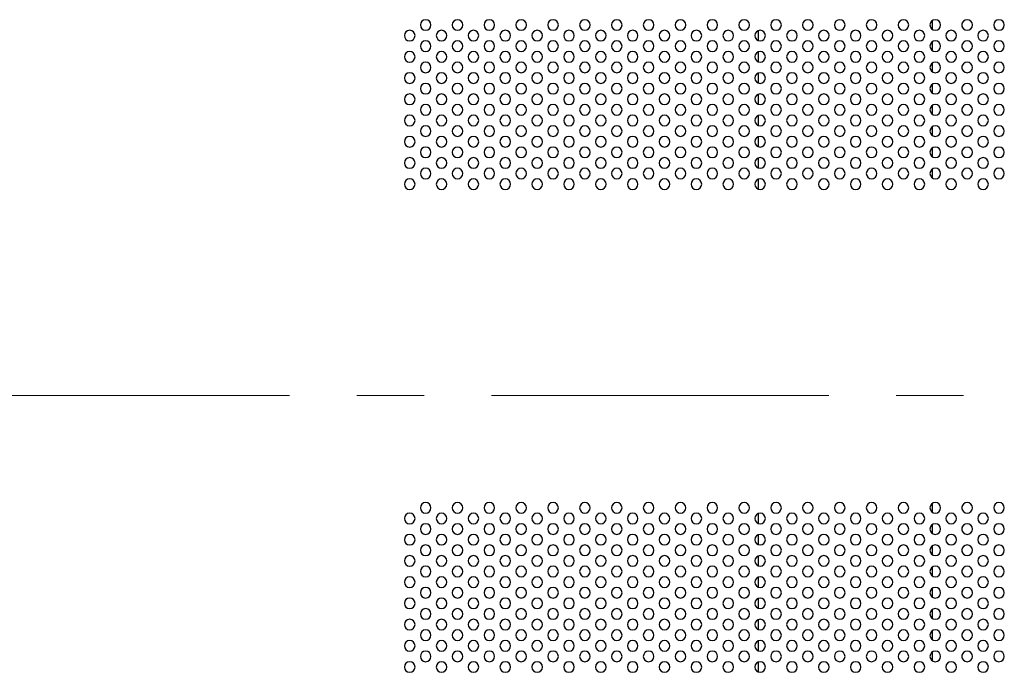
# Model space of a CAD drawing. Header units: millimetres. Extents: x 0 to 1118, y 0 to 864.
# Tile 91 of 256: x 800 to 837, y 414 to 438. Entities that reach past the tile are written whole.
import ezdxf

# ---------------------------------------------------------------- set-up
doc = ezdxf.new("R2010")
doc.units = ezdxf.units.MM
doc.linetypes.add('CENTERX2', pattern=[20.32, 12.7, -2.54, 2.54, -2.54])

msp = doc.modelspace()

# ---------------------------------------------------------------- linework, layer by layer
at = {"color": 8, "linetype": 'Continuous', "lineweight": 25}
for p, q in [((834.629, 438.0753), (834.629, 437.7608)), ((828.0876, 437.3289), (828.0876, 437.7072)), ((835.7604, 437.8627), (835.7604, 437.9733)), ((834.629, 437.2753), (834.629, 436.9608)), ((835.7604, 437.0627), (835.7604, 437.1733)), ((828.0876, 436.5289), (828.0876, 436.9072)), ((834.629, 436.4753), (834.629, 436.1608)), ((835.7604, 436.2627), (835.7604, 436.3733)), ((828.0876, 435.7289), (828.0876, 436.1072)), ((834.629, 435.6753), (834.629, 435.3608)), ((835.7604, 435.4627), (835.7604, 435.5733)), ((828.0876, 434.9289), (828.0876, 435.3072)), ((834.629, 434.8753), (834.629, 434.5608)), ((835.7604, 434.6627), (835.7604, 434.7733)), ((828.0876, 434.1289), (828.0876, 434.5072)), ((834.629, 434.0753), (834.629, 433.7608)), ((828.0876, 433.3289), (828.0876, 433.7072)), ((835.7604, 433.8627), (835.7604, 433.9733)), ((834.629, 433.2753), (834.629, 432.9608)), ((828.0876, 432.5289), (828.0876, 432.9072)), ((835.7604, 433.0627), (835.7604, 433.1733)), ((834.629, 432.4753), (834.629, 432.1608)), ((835.7604, 432.2627), (835.7604, 432.3733)), ((828.0876, 431.7289), (828.0876, 432.1072)), ((834.629, 419.8753), (834.629, 419.5608)), ((835.7604, 419.6627), (835.7604, 419.7733)), ((828.0876, 419.1289), (828.0876, 419.5072)), ((834.629, 419.0753), (834.629, 418.7608)), ((835.7604, 418.8627), (835.7604, 418.9733)), ((828.0876, 418.3289), (828.0876, 418.7072)), ((834.629, 418.2753), (834.629, 417.9608)), ((835.7604, 418.0627), (835.7604, 418.1733)), ((828.0876, 417.5289), (828.0876, 417.9072)), ((834.629, 417.4753), (834.629, 417.1608)), ((835.7604, 417.2627), (835.7604, 417.3733)), ((828.0876, 416.7289), (828.0876, 417.1072)), ((834.629, 416.6753), (834.629, 416.3608)), ((835.7604, 416.4627), (835.7604, 416.5733)), ((828.0876, 415.9289), (828.0876, 416.3072)), ((834.629, 415.8753), (834.629, 415.5608)), ((828.0876, 415.1289), (828.0876, 415.5072)), ((835.7604, 415.6627), (835.7604, 415.7733)), ((828.0876, 414.3289), (828.0876, 414.7072)), ((834.629, 415.0753), (834.629, 414.7608)), ((835.7604, 414.8627), (835.7604, 414.9733)), ((834.629, 414.2753), (834.629, 413.9608)), ((835.7604, 414.0627), (835.7604, 414.1733)), ((828.0876, 413.5289), (828.0876, 413.9072))]:
    msp.add_line(p, q, dxfattribs=at)
at = {"color": 7, "linetype": 'CENTERX2', "lineweight": 18}
msp.add_line((675.7975, 423.952), (1079.6431, 423.952), dxfattribs=at)
at = {"color": 7, "linetype": 'Continuous', "lineweight": 25}
for centre, start, end in [((815.5526, 437.918), 0, 180), ((816.7526, 437.918), 0, 180), ((817.9526, 437.918), 0, 180), ((819.1526, 437.918), 0, 180), ((820.3526, 437.918), 0, 180), ((821.5526, 437.918), 0, 180), ((822.7526, 437.918), 0, 180), ((823.9526, 437.918), 0, 180), ((825.1526, 437.918), 0, 180), ((826.3526, 437.918), 0, 180), ((827.5526, 437.918), 0, 180), ((828.7526, 437.918), 0, 180), ((829.9526, 437.918), 0, 180), ((831.1526, 437.918), 0, 180), ((832.3526, 437.918), 0, 180), ((833.5526, 437.918), 0, 180), ((834.7526, 437.918), 0, 180), ((835.9526, 437.918), 0, 180), ((837.1526, 437.918), 0, 180), ((814.9526, 437.518), 0, 180), ((815.5526, 437.918), 180, 0), ((816.1526, 437.518), 0, 180), ((816.7526, 437.918), 180, 0), ((817.3526, 437.518), 0, 180), ((817.9526, 437.918), 180, 0), ((818.5526, 437.518), 0, 180), ((819.1526, 437.918), 180, 0), ((819.7526, 437.518), 0, 180), ((820.3526, 437.918), 180, 0), ((820.9526, 437.518), 0, 180), ((821.5526, 437.918), 180, 0), ((822.1526, 437.518), 0, 180), ((822.7526, 437.918), 180, 0), ((823.3526, 437.518), 0, 180), ((823.9526, 437.918), 180, 0), ((824.5526, 437.518), 0, 180), ((825.1526, 437.918), 180, 0), ((825.7526, 437.518), 0, 180), ((826.3526, 437.918), 180, 0), ((826.9526, 437.518), 0, 180), ((827.5526, 437.918), 180, 0), ((828.1526, 437.518), 0, 180), ((828.7526, 437.918), 180, 0), ((829.3526, 437.518), 0, 180), ((829.9526, 437.918), 180, 0), ((830.5526, 437.518), 0, 180), ((831.1526, 437.918), 180, 0), ((831.7526, 437.518), 0, 180), ((832.3526, 437.918), 180, 0), ((832.9526, 437.518), 0, 180), ((833.5526, 437.918), 180, 0), ((834.1526, 437.518), 0, 180), ((834.7526, 437.918), 180, 0), ((835.3526, 437.518), 0, 180), ((835.9526, 437.918), 180, 0), ((836.5526, 437.518), 0, 180), ((837.1526, 437.918), 180, 0), ((814.9526, 437.518), 180, 0), ((816.1526, 437.518), 180, 0), ((817.3526, 437.518), 180, 0), ((818.5526, 437.518), 180, 0), ((819.7526, 437.518), 180, 0), ((820.9526, 437.518), 180, 0), ((822.1526, 437.518), 180, 0), ((823.3526, 437.518), 180, 0), ((824.5526, 437.518), 180, 0), ((825.7526, 437.518), 180, 0), ((826.9526, 437.518), 180, 0), ((828.1526, 437.518), 180, 0), ((829.3526, 437.518), 180, 0), ((830.5526, 437.518), 180, 0), ((831.7526, 437.518), 180, 0), ((832.9526, 437.518), 180, 0), ((834.1526, 437.518), 180, 0), ((835.3526, 437.518), 180, 0), ((836.5526, 437.518), 180, 0), ((815.5526, 437.118), 0, 180), ((815.5526, 437.118), 180, 0), ((816.7526, 437.118), 0, 180), ((816.7526, 437.118), 180, 0), ((817.9526, 437.118), 0, 180), ((817.9526, 437.118), 180, 0), ((819.1526, 437.118), 0, 180), ((819.1526, 437.118), 180, 0), ((820.3526, 437.118), 0, 180), ((820.3526, 437.118), 180, 0), ((821.5526, 437.118), 0, 180), ((821.5526, 437.118), 180, 0), ((822.7526, 437.118), 0, 180), ((822.7526, 437.118), 180, 0), ((823.9526, 437.118), 0, 180), ((823.9526, 437.118), 180, 0), ((825.1526, 437.118), 0, 180), ((825.1526, 437.118), 180, 0), ((826.3526, 437.118), 0, 180), ((826.3526, 437.118), 180, 0), ((827.5526, 437.118), 0, 180), ((827.5526, 437.118), 180, 0), ((828.7526, 437.118), 0, 180), ((828.7526, 437.118), 180, 0), ((829.9526, 437.118), 0, 180), ((829.9526, 437.118), 180, 0), ((831.1526, 437.118), 0, 180), ((831.1526, 437.118), 180, 0), ((832.3526, 437.118), 0, 180), ((832.3526, 437.118), 180, 0), ((833.5526, 437.118), 0, 180), ((833.5526, 437.118), 180, 0), ((834.7526, 437.118), 0, 180), ((834.7526, 437.118), 180, 0), ((835.9526, 437.118), 0, 180), ((835.9526, 437.118), 180, 0), ((837.1526, 437.118), 0, 180), ((837.1526, 437.118), 180, 0), ((814.9526, 436.718), 0, 180), ((814.9526, 436.718), 180, 0), ((816.1526, 436.718), 0, 180), ((816.1526, 436.718), 180, 0), ((817.3526, 436.718), 0, 180), ((817.3526, 436.718), 180, 0), ((818.5526, 436.718), 0, 180), ((818.5526, 436.718), 180, 0), ((819.7526, 436.718), 0, 180), ((819.7526, 436.718), 180, 0), ((820.9526, 436.718), 0, 180), ((820.9526, 436.718), 180, 0), ((822.1526, 436.718), 0, 180), ((822.1526, 436.718), 180, 0), ((823.3526, 436.718), 0, 180), ((823.3526, 436.718), 180, 0), ((824.5526, 436.718), 0, 180), ((824.5526, 436.718), 180, 0), ((825.7526, 436.718), 0, 180), ((825.7526, 436.718), 180, 0), ((826.9526, 436.718), 0, 180), ((826.9526, 436.718), 180, 0), ((828.1526, 436.718), 0, 180), ((828.1526, 436.718), 180, 0), ((829.3526, 436.718), 0, 180), ((829.3526, 436.718), 180, 0), ((830.5526, 436.718), 0, 180), ((830.5526, 436.718), 180, 0), ((831.7526, 436.718), 0, 180), ((831.7526, 436.718), 180, 0), ((832.9526, 436.718), 0, 180), ((832.9526, 436.718), 180, 0), ((834.1526, 436.718), 0, 180), ((834.1526, 436.718), 180, 0), ((835.3526, 436.718), 0, 180), ((835.3526, 436.718), 180, 0), ((836.5526, 436.718), 0, 180), ((836.5526, 436.718), 180, 0), ((815.5526, 436.318), 0, 180), ((815.5526, 436.318), 180, 0), ((816.7526, 436.318), 0, 180), ((816.7526, 436.318), 180, 0), ((817.9526, 436.318), 0, 180), ((817.9526, 436.318), 180, 0), ((819.1526, 436.318), 0, 180), ((819.1526, 436.318), 180, 0), ((820.3526, 436.318), 0, 180), ((820.3526, 436.318), 180, 0), ((821.5526, 436.318), 0, 180), ((821.5526, 436.318), 180, 0), ((822.7526, 436.318), 0, 180), ((822.7526, 436.318), 180, 0), ((823.9526, 436.318), 0, 180), ((823.9526, 436.318), 180, 0), ((825.1526, 436.318), 0, 180), ((825.1526, 436.318), 180, 0), ((826.3526, 436.318), 0, 180), ((826.3526, 436.318), 180, 0), ((827.5526, 436.318), 0, 180), ((827.5526, 436.318), 180, 0), ((828.7526, 436.318), 0, 180), ((828.7526, 436.318), 180, 0), ((829.9526, 436.318), 0, 180), ((829.9526, 436.318), 180, 0), ((831.1526, 436.318), 0, 180), ((831.1526, 436.318), 180, 0), ((832.3526, 436.318), 0, 180), ((832.3526, 436.318), 180, 0), ((833.5526, 436.318), 0, 180), ((833.5526, 436.318), 180, 0), ((834.7526, 436.318), 0, 180), ((834.7526, 436.318), 180, 0), ((835.9526, 436.318), 0, 180), ((835.9526, 436.318), 180, 0), ((837.1526, 436.318), 0, 180), ((837.1526, 436.318), 180, 0), ((814.9526, 435.918), 0, 180), ((814.9526, 435.918), 180, 0), ((816.1526, 435.918), 0, 180), ((816.1526, 435.918), 180, 0), ((817.3526, 435.918), 0, 180), ((817.3526, 435.918), 180, 0), ((818.5526, 435.918), 0, 180), ((818.5526, 435.918), 180, 0), ((819.7526, 435.918), 0, 180), ((819.7526, 435.918), 180, 0), ((820.9526, 435.918), 0, 180), ((820.9526, 435.918), 180, 0), ((822.1526, 435.918), 0, 180), ((822.1526, 435.918), 180, 0), ((823.3526, 435.918), 0, 180), ((823.3526, 435.918), 180, 0), ((824.5526, 435.918), 0, 180), ((824.5526, 435.918), 180, 0), ((825.7526, 435.918), 0, 180), ((825.7526, 435.918), 180, 0), ((826.9526, 435.918), 0, 180), ((826.9526, 435.918), 180, 0), ((828.1526, 435.918), 0, 180), ((828.1526, 435.918), 180, 0), ((829.3526, 435.918), 0, 180), ((829.3526, 435.918), 180, 0), ((830.5526, 435.918), 0, 180), ((830.5526, 435.918), 180, 0), ((831.7526, 435.918), 0, 180), ((831.7526, 435.918), 180, 0), ((832.9526, 435.918), 0, 180), ((832.9526, 435.918), 180, 0), ((834.1526, 435.918), 0, 180), ((834.1526, 435.918), 180, 0), ((835.3526, 435.918), 0, 180), ((835.3526, 435.918), 180, 0), ((836.5526, 435.918), 0, 180), ((836.5526, 435.918), 180, 0), ((815.5526, 435.518), 0, 180), ((815.5526, 435.518), 180, 0), ((816.7526, 435.518), 0, 180), ((816.7526, 435.518), 180, 0), ((817.9526, 435.518), 0, 180), ((817.9526, 435.518), 180, 0), ((819.1526, 435.518), 0, 180), ((819.1526, 435.518), 180, 0), ((820.3526, 435.518), 0, 180), ((820.3526, 435.518), 180, 0), ((821.5526, 435.518), 0, 180), ((821.5526, 435.518), 180, 0), ((822.7526, 435.518), 0, 180), ((822.7526, 435.518), 180, 0), ((823.9526, 435.518), 0, 180), ((823.9526, 435.518), 180, 0), ((825.1526, 435.518), 0, 180), ((825.1526, 435.518), 180, 0), ((826.3526, 435.518), 0, 180), ((826.3526, 435.518), 180, 0), ((827.5526, 435.518), 0, 180), ((827.5526, 435.518), 180, 0), ((828.7526, 435.518), 0, 180), ((828.7526, 435.518), 180, 0), ((829.9526, 435.518), 0, 180), ((829.9526, 435.518), 180, 0), ((831.1526, 435.518), 0, 180), ((831.1526, 435.518), 180, 0), ((832.3526, 435.518), 0, 180), ((832.3526, 435.518), 180, 0), ((833.5526, 435.518), 0, 180), ((833.5526, 435.518), 180, 0), ((834.7526, 435.518), 0, 180), ((834.7526, 435.518), 180, 0), ((835.9526, 435.518), 0, 180), ((835.9526, 435.518), 180, 0), ((837.1526, 435.518), 0, 180), ((837.1526, 435.518), 180, 0), ((814.9526, 435.118), 0, 180), ((814.9526, 435.118), 180, 0), ((816.1526, 435.118), 0, 180), ((816.1526, 435.118), 180, 0), ((817.3526, 435.118), 0, 180), ((817.3526, 435.118), 180, 0), ((818.5526, 435.118), 0, 180), ((818.5526, 435.118), 180, 0), ((819.7526, 435.118), 0, 180), ((819.7526, 435.118), 180, 0), ((820.9526, 435.118), 0, 180), ((820.9526, 435.118), 180, 0), ((822.1526, 435.118), 0, 180), ((822.1526, 435.118), 180, 0), ((823.3526, 435.118), 0, 180), ((823.3526, 435.118), 180, 0), ((824.5526, 435.118), 0, 180), ((824.5526, 435.118), 180, 0), ((825.7526, 435.118), 0, 180), ((825.7526, 435.118), 180, 0), ((826.9526, 435.118), 0, 180), ((826.9526, 435.118), 180, 0), ((828.1526, 435.118), 0, 180), ((828.1526, 435.118), 180, 0), ((829.3526, 435.118), 0, 180), ((829.3526, 435.118), 180, 0), ((830.5526, 435.118), 0, 180), ((830.5526, 435.118), 180, 0), ((831.7526, 435.118), 0, 180), ((831.7526, 435.118), 180, 0), ((832.9526, 435.118), 0, 180), ((832.9526, 435.118), 180, 0), ((834.1526, 435.118), 0, 180), ((834.1526, 435.118), 180, 0), ((835.3526, 435.118), 0, 180), ((835.3526, 435.118), 180, 0), ((836.5526, 435.118), 0, 180), ((836.5526, 435.118), 180, 0), ((815.5526, 434.718), 0, 180), ((816.7526, 434.718), 0, 180), ((817.9526, 434.718), 0, 180), ((819.1526, 434.718), 0, 180), ((820.3526, 434.718), 0, 180), ((821.5526, 434.718), 0, 180), ((822.7526, 434.718), 0, 180), ((823.9526, 434.718), 0, 180), ((825.1526, 434.718), 0, 180), ((826.3526, 434.718), 0, 180), ((827.5526, 434.718), 0, 180), ((828.7526, 434.718), 0, 180), ((829.9526, 434.718), 0, 180), ((831.1526, 434.718), 0, 180), ((832.3526, 434.718), 0, 180), ((833.5526, 434.718), 0, 180), ((834.7526, 434.718), 0, 180), ((835.9526, 434.718), 0, 180), ((837.1526, 434.718), 0, 180), ((814.9526, 434.318), 0, 180), ((815.5526, 434.718), 180, 0), ((816.1526, 434.318), 0, 180), ((816.7526, 434.718), 180, 0), ((817.3526, 434.318), 0, 180), ((817.9526, 434.718), 180, 0), ((818.5526, 434.318), 0, 180), ((819.1526, 434.718), 180, 0), ((819.7526, 434.318), 0, 180), ((820.3526, 434.718), 180, 0), ((820.9526, 434.318), 0, 180), ((821.5526, 434.718), 180, 0), ((822.1526, 434.318), 0, 180), ((822.7526, 434.718), 180, 0), ((823.3526, 434.318), 0, 180), ((823.9526, 434.718), 180, 0), ((824.5526, 434.318), 0, 180), ((825.1526, 434.718), 180, 0), ((825.7526, 434.318), 0, 180), ((826.3526, 434.718), 180, 0), ((826.9526, 434.318), 0, 180), ((827.5526, 434.718), 180, 0), ((828.1526, 434.318), 0, 180), ((828.7526, 434.718), 180, 0), ((829.3526, 434.318), 0, 180), ((829.9526, 434.718), 180, 0), ((830.5526, 434.318), 0, 180), ((831.1526, 434.718), 180, 0), ((831.7526, 434.318), 0, 180), ((832.3526, 434.718), 180, 0), ((832.9526, 434.318), 0, 180), ((833.5526, 434.718), 180, 0), ((834.1526, 434.318), 0, 180), ((834.7526, 434.718), 180, 0), ((835.3526, 434.318), 0, 180), ((835.9526, 434.718), 180, 0), ((836.5526, 434.318), 0, 180), ((837.1526, 434.718), 180, 0), ((814.9526, 434.318), 180, 0), ((815.5526, 433.918), 0, 180), ((816.1526, 434.318), 180, 0), ((816.7526, 433.918), 0, 180), ((817.3526, 434.318), 180, 0), ((817.9526, 433.918), 0, 180), ((818.5526, 434.318), 180, 0), ((819.1526, 433.918), 0, 180), ((819.7526, 434.318), 180, 0), ((820.3526, 433.918), 0, 180), ((820.9526, 434.318), 180, 0), ((821.5526, 433.918), 0, 180), ((822.1526, 434.318), 180, 0), ((822.7526, 433.918), 0, 180), ((823.3526, 434.318), 180, 0), ((823.9526, 433.918), 0, 180), ((824.5526, 434.318), 180, 0), ((825.1526, 433.918), 0, 180), ((825.7526, 434.318), 180, 0), ((826.3526, 433.918), 0, 180), ((826.9526, 434.318), 180, 0), ((827.5526, 433.918), 0, 180), ((828.1526, 434.318), 180, 0), ((828.7526, 433.918), 0, 180), ((829.3526, 434.318), 180, 0), ((829.9526, 433.918), 0, 180), ((830.5526, 434.318), 180, 0), ((831.1526, 433.918), 0, 180), ((831.7526, 434.318), 180, 0), ((832.3526, 433.918), 0, 180), ((832.9526, 434.318), 180, 0), ((833.5526, 433.918), 0, 180), ((834.1526, 434.318), 180, 0), ((834.7526, 433.918), 0, 180), ((835.3526, 434.318), 180, 0), ((835.9526, 433.918), 0, 180), ((836.5526, 434.318), 180, 0), ((837.1526, 433.918), 0, 180), ((814.9526, 433.518), 0, 180), ((815.5526, 433.918), 180, 0), ((816.1526, 433.518), 0, 180), ((816.7526, 433.918), 180, 0), ((817.3526, 433.518), 0, 180), ((817.9526, 433.918), 180, 0), ((818.5526, 433.518), 0, 180), ((819.1526, 433.918), 180, 0), ((819.7526, 433.518), 0, 180), ((820.3526, 433.918), 180, 0), ((820.9526, 433.518), 0, 180), ((821.5526, 433.918), 180, 0), ((822.1526, 433.518), 0, 180), ((822.7526, 433.918), 180, 0), ((823.3526, 433.518), 0, 180), ((823.9526, 433.918), 180, 0), ((824.5526, 433.518), 0, 180), ((825.1526, 433.918), 180, 0), ((825.7526, 433.518), 0, 180), ((826.3526, 433.918), 180, 0), ((826.9526, 433.518), 0, 180), ((827.5526, 433.918), 180, 0), ((828.1526, 433.518), 0, 180), ((828.7526, 433.918), 180, 0), ((829.3526, 433.518), 0, 180), ((829.9526, 433.918), 180, 0), ((830.5526, 433.518), 0, 180), ((831.1526, 433.918), 180, 0), ((831.7526, 433.518), 0, 180), ((832.3526, 433.918), 180, 0), ((832.9526, 433.518), 0, 180), ((833.5526, 433.918), 180, 0), ((834.1526, 433.518), 0, 180), ((834.7526, 433.918), 180, 0), ((835.3526, 433.518), 0, 180), ((835.9526, 433.918), 180, 0), ((836.5526, 433.518), 0, 180), ((837.1526, 433.918), 180, 0), ((814.9526, 433.518), 180, 0), ((815.5526, 433.118), 0, 180), ((816.1526, 433.518), 180, 0), ((816.7526, 433.118), 0, 180), ((817.3526, 433.518), 180, 0), ((817.9526, 433.118), 0, 180), ((818.5526, 433.518), 180, 0), ((819.1526, 433.118), 0, 180), ((819.7526, 433.518), 180, 0), ((820.3526, 433.118), 0, 180), ((820.9526, 433.518), 180, 0), ((821.5526, 433.118), 0, 180), ((822.1526, 433.518), 180, 0), ((822.7526, 433.118), 0, 180), ((823.3526, 433.518), 180, 0), ((823.9526, 433.118), 0, 180), ((824.5526, 433.518), 180, 0), ((825.1526, 433.118), 0, 180), ((825.7526, 433.518), 180, 0), ((826.3526, 433.118), 0, 180), ((826.9526, 433.518), 180, 0), ((827.5526, 433.118), 0, 180), ((828.1526, 433.518), 180, 0), ((828.7526, 433.118), 0, 180), ((829.3526, 433.518), 180, 0), ((829.9526, 433.118), 0, 180), ((830.5526, 433.518), 180, 0), ((831.1526, 433.118), 0, 180), ((831.7526, 433.518), 180, 0), ((832.3526, 433.118), 0, 180), ((832.9526, 433.518), 180, 0), ((833.5526, 433.118), 0, 180), ((834.1526, 433.518), 180, 0), ((834.7526, 433.118), 0, 180), ((835.3526, 433.518), 180, 0), ((835.9526, 433.118), 0, 180), ((836.5526, 433.518), 180, 0), ((837.1526, 433.118), 0, 180), ((814.9526, 432.718), 0, 180), ((815.5526, 433.118), 180, 0), ((816.1526, 432.718), 0, 180), ((816.7526, 433.118), 180, 0), ((817.3526, 432.718), 0, 180), ((817.9526, 433.118), 180, 0), ((818.5526, 432.718), 0, 180), ((819.1526, 433.118), 180, 0), ((819.7526, 432.718), 0, 180), ((820.3526, 433.118), 180, 0), ((820.9526, 432.718), 0, 180), ((821.5526, 433.118), 180, 0), ((822.1526, 432.718), 0, 180), ((822.7526, 433.118), 180, 0), ((823.3526, 432.718), 0, 180), ((823.9526, 433.118), 180, 0), ((824.5526, 432.718), 0, 180), ((825.1526, 433.118), 180, 0), ((825.7526, 432.718), 0, 180), ((826.3526, 433.118), 180, 0), ((826.9526, 432.718), 0, 180), ((827.5526, 433.118), 180, 0), ((828.1526, 432.718), 0, 180), ((828.7526, 433.118), 180, 0), ((829.3526, 432.718), 0, 180), ((829.9526, 433.118), 180, 0), ((830.5526, 432.718), 0, 180), ((831.1526, 433.118), 180, 0), ((831.7526, 432.718), 0, 180), ((832.3526, 433.118), 180, 0), ((832.9526, 432.718), 0, 180), ((833.5526, 433.118), 180, 0), ((834.1526, 432.718), 0, 180), ((834.7526, 433.118), 180, 0), ((835.3526, 432.718), 0, 180), ((835.9526, 433.118), 180, 0), ((836.5526, 432.718), 0, 180), ((837.1526, 433.118), 180, 0), ((814.9526, 432.718), 180, 0), ((815.5526, 432.318), 0, 180), ((816.1526, 432.718), 180, 0), ((816.7526, 432.318), 0, 180), ((817.3526, 432.718), 180, 0), ((817.9526, 432.318), 0, 180), ((818.5526, 432.718), 180, 0), ((819.1526, 432.318), 0, 180), ((819.7526, 432.718), 180, 0), ((820.3526, 432.318), 0, 180), ((820.9526, 432.718), 180, 0), ((821.5526, 432.318), 0, 180), ((822.1526, 432.718), 180, 0), ((822.7526, 432.318), 0, 180), ((823.3526, 432.718), 180, 0), ((823.9526, 432.318), 0, 180), ((824.5526, 432.718), 180, 0), ((825.1526, 432.318), 0, 180), ((825.7526, 432.718), 180, 0), ((826.3526, 432.318), 0, 180), ((826.9526, 432.718), 180, 0), ((827.5526, 432.318), 0, 180), ((828.1526, 432.718), 180, 0), ((828.7526, 432.318), 0, 180), ((829.3526, 432.718), 180, 0), ((829.9526, 432.318), 0, 180), ((830.5526, 432.718), 180, 0), ((831.1526, 432.318), 0, 180), ((831.7526, 432.718), 180, 0), ((832.3526, 432.318), 0, 180), ((832.9526, 432.718), 180, 0), ((833.5526, 432.318), 0, 180), ((834.1526, 432.718), 180, 0), ((834.7526, 432.318), 0, 180), ((835.3526, 432.718), 180, 0), ((835.9526, 432.318), 0, 180), ((836.5526, 432.718), 180, 0), ((837.1526, 432.318), 0, 180), ((815.5526, 432.318), 180, 0), ((816.7526, 432.318), 180, 0), ((817.9526, 432.318), 180, 0), ((819.1526, 432.318), 180, 0), ((820.3526, 432.318), 180, 0), ((821.5526, 432.318), 180, 0), ((822.7526, 432.318), 180, 0), ((823.9526, 432.318), 180, 0), ((825.1526, 432.318), 180, 0), ((826.3526, 432.318), 180, 0), ((827.5526, 432.318), 180, 0), ((828.7526, 432.318), 180, 0), ((829.9526, 432.318), 180, 0), ((831.1526, 432.318), 180, 0), ((832.3526, 432.318), 180, 0), ((833.5526, 432.318), 180, 0), ((834.7526, 432.318), 180, 0), ((835.9526, 432.318), 180, 0), ((837.1526, 432.318), 180, 0), ((814.9526, 431.918), 0, 180), ((814.9526, 431.918), 180, 0), ((816.1526, 431.918), 0, 180), ((816.1526, 431.918), 180, 0), ((817.3526, 431.918), 0, 180), ((817.3526, 431.918), 180, 0), ((818.5526, 431.918), 0, 180), ((818.5526, 431.918), 180, 0), ((819.7526, 431.918), 0, 180), ((819.7526, 431.918), 180, 0), ((820.9526, 431.918), 0, 180), ((820.9526, 431.918), 180, 0), ((822.1526, 431.918), 0, 180), ((822.1526, 431.918), 180, 0), ((823.3526, 431.918), 0, 180), ((823.3526, 431.918), 180, 0), ((824.5526, 431.918), 0, 180), ((824.5526, 431.918), 180, 0), ((825.7526, 431.918), 0, 180), ((825.7526, 431.918), 180, 0), ((826.9526, 431.918), 0, 180), ((826.9526, 431.918), 180, 0), ((828.1526, 431.918), 0, 180), ((828.1526, 431.918), 180, 0), ((829.3526, 431.918), 0, 180), ((829.3526, 431.918), 180, 0), ((830.5526, 431.918), 0, 180), ((830.5526, 431.918), 180, 0), ((831.7526, 431.918), 0, 180), ((831.7526, 431.918), 180, 0), ((832.9526, 431.918), 0, 180), ((832.9526, 431.918), 180, 0), ((834.1526, 431.918), 0, 180), ((834.1526, 431.918), 180, 0), ((835.3526, 431.918), 0, 180), ((835.3526, 431.918), 180, 0), ((836.5526, 431.918), 0, 180), ((836.5526, 431.918), 180, 0), ((815.5526, 419.718), 0, 180), ((816.7526, 419.718), 0, 180), ((817.9526, 419.718), 0, 180), ((819.1526, 419.718), 0, 180), ((820.3526, 419.718), 0, 180), ((821.5526, 419.718), 0, 180), ((822.7526, 419.718), 0, 180), ((823.9526, 419.718), 0, 180), ((825.1526, 419.718), 0, 180), ((826.3526, 419.718), 0, 180), ((827.5526, 419.718), 0, 180), ((828.7526, 419.718), 0, 180), ((829.9526, 419.718), 0, 180), ((831.1526, 419.718), 0, 180), ((832.3526, 419.718), 0, 180), ((833.5526, 419.718), 0, 180), ((834.7526, 419.718), 0, 180), ((835.9526, 419.718), 0, 180), ((837.1526, 419.718), 0, 180), ((815.5526, 419.718), 180, 0), ((816.7526, 419.718), 180, 0), ((817.9526, 419.718), 180, 0), ((819.1526, 419.718), 180, 0), ((820.3526, 419.718), 180, 0), ((821.5526, 419.718), 180, 0), ((822.7526, 419.718), 180, 0), ((823.9526, 419.718), 180, 0), ((825.1526, 419.718), 180, 0), ((826.3526, 419.718), 180, 0), ((827.5526, 419.718), 180, 0), ((828.7526, 419.718), 180, 0), ((829.9526, 419.718), 180, 0), ((831.1526, 419.718), 180, 0), ((832.3526, 419.718), 180, 0), ((833.5526, 419.718), 180, 0), ((834.7526, 419.718), 180, 0), ((835.9526, 419.718), 180, 0), ((837.1526, 419.718), 180, 0), ((814.9526, 419.318), 0, 180), ((814.9526, 419.318), 180, 0), ((816.1526, 419.318), 0, 180), ((816.1526, 419.318), 180, 0), ((817.3526, 419.318), 0, 180), ((817.3526, 419.318), 180, 0), ((818.5526, 419.318), 0, 180), ((818.5526, 419.318), 180, 0), ((819.7526, 419.318), 0, 180), ((819.7526, 419.318), 180, 0), ((820.9526, 419.318), 0, 180), ((820.9526, 419.318), 180, 0), ((822.1526, 419.318), 0, 180), ((822.1526, 419.318), 180, 0), ((823.3526, 419.318), 0, 180), ((823.3526, 419.318), 180, 0), ((824.5526, 419.318), 0, 180), ((824.5526, 419.318), 180, 0), ((825.7526, 419.318), 0, 180), ((825.7526, 419.318), 180, 0), ((826.9526, 419.318), 0, 180), ((826.9526, 419.318), 180, 0), ((828.1526, 419.318), 0, 180), ((828.1526, 419.318), 180, 0), ((829.3526, 419.318), 0, 180), ((829.3526, 419.318), 180, 0), ((830.5526, 419.318), 0, 180), ((830.5526, 419.318), 180, 0), ((831.7526, 419.318), 0, 180), ((831.7526, 419.318), 180, 0), ((832.9526, 419.318), 0, 180), ((832.9526, 419.318), 180, 0), ((834.1526, 419.318), 0, 180), ((834.1526, 419.318), 180, 0), ((835.3526, 419.318), 0, 180), ((835.3526, 419.318), 180, 0), ((836.5526, 419.318), 0, 180), ((836.5526, 419.318), 180, 0), ((815.5526, 418.918), 0, 180), ((815.5526, 418.918), 180, 0), ((816.7526, 418.918), 0, 180), ((816.7526, 418.918), 180, 0), ((817.9526, 418.918), 0, 180), ((817.9526, 418.918), 180, 0), ((819.1526, 418.918), 0, 180), ((819.1526, 418.918), 180, 0), ((820.3526, 418.918), 0, 180), ((820.3526, 418.918), 180, 0), ((821.5526, 418.918), 0, 180), ((821.5526, 418.918), 180, 0), ((822.7526, 418.918), 0, 180), ((822.7526, 418.918), 180, 0), ((823.9526, 418.918), 0, 180), ((823.9526, 418.918), 180, 0), ((825.1526, 418.918), 0, 180), ((825.1526, 418.918), 180, 0), ((826.3526, 418.918), 0, 180), ((826.3526, 418.918), 180, 0), ((827.5526, 418.918), 0, 180), ((827.5526, 418.918), 180, 0), ((828.7526, 418.918), 0, 180), ((828.7526, 418.918), 180, 0), ((829.9526, 418.918), 0, 180), ((829.9526, 418.918), 180, 0), ((831.1526, 418.918), 0, 180), ((831.1526, 418.918), 180, 0), ((832.3526, 418.918), 0, 180), ((832.3526, 418.918), 180, 0), ((833.5526, 418.918), 0, 180), ((833.5526, 418.918), 180, 0), ((834.7526, 418.918), 0, 180), ((834.7526, 418.918), 180, 0), ((835.9526, 418.918), 0, 180), ((835.9526, 418.918), 180, 0), ((837.1526, 418.918), 0, 180), ((837.1526, 418.918), 180, 0), ((814.9526, 418.518), 0, 180), ((814.9526, 418.518), 180, 0), ((816.1526, 418.518), 0, 180), ((816.1526, 418.518), 180, 0), ((817.3526, 418.518), 0, 180), ((817.3526, 418.518), 180, 0), ((818.5526, 418.518), 0, 180), ((818.5526, 418.518), 180, 0), ((819.7526, 418.518), 0, 180), ((819.7526, 418.518), 180, 0), ((820.9526, 418.518), 0, 180), ((820.9526, 418.518), 180, 0), ((822.1526, 418.518), 0, 180), ((822.1526, 418.518), 180, 0), ((823.3526, 418.518), 0, 180), ((823.3526, 418.518), 180, 0), ((824.5526, 418.518), 0, 180), ((824.5526, 418.518), 180, 0), ((825.7526, 418.518), 0, 180), ((825.7526, 418.518), 180, 0), ((826.9526, 418.518), 0, 180), ((826.9526, 418.518), 180, 0), ((828.1526, 418.518), 0, 180), ((828.1526, 418.518), 180, 0), ((829.3526, 418.518), 0, 180), ((829.3526, 418.518), 180, 0), ((830.5526, 418.518), 0, 180), ((830.5526, 418.518), 180, 0), ((831.7526, 418.518), 0, 180), ((831.7526, 418.518), 180, 0), ((832.9526, 418.518), 0, 180), ((832.9526, 418.518), 180, 0), ((834.1526, 418.518), 0, 180), ((834.1526, 418.518), 180, 0), ((835.3526, 418.518), 0, 180), ((835.3526, 418.518), 180, 0), ((836.5526, 418.518), 0, 180), ((836.5526, 418.518), 180, 0), ((815.5526, 418.118), 0, 180), ((815.5526, 418.118), 180, 0), ((816.7526, 418.118), 0, 180), ((816.7526, 418.118), 180, 0), ((817.9526, 418.118), 0, 180), ((817.9526, 418.118), 180, 0), ((819.1526, 418.118), 0, 180), ((819.1526, 418.118), 180, 0), ((820.3526, 418.118), 0, 180), ((820.3526, 418.118), 180, 0), ((821.5526, 418.118), 0, 180), ((821.5526, 418.118), 180, 0), ((822.7526, 418.118), 0, 180), ((822.7526, 418.118), 180, 0), ((823.9526, 418.118), 0, 180), ((823.9526, 418.118), 180, 0), ((825.1526, 418.118), 0, 180), ((825.1526, 418.118), 180, 0), ((826.3526, 418.118), 0, 180), ((826.3526, 418.118), 180, 0), ((827.5526, 418.118), 0, 180), ((827.5526, 418.118), 180, 0), ((828.7526, 418.118), 0, 180), ((828.7526, 418.118), 180, 0), ((829.9526, 418.118), 0, 180), ((829.9526, 418.118), 180, 0), ((831.1526, 418.118), 0, 180), ((831.1526, 418.118), 180, 0), ((832.3526, 418.118), 0, 180), ((832.3526, 418.118), 180, 0), ((833.5526, 418.118), 0, 180), ((833.5526, 418.118), 180, 0), ((834.7526, 418.118), 0, 180), ((834.7526, 418.118), 180, 0), ((835.9526, 418.118), 0, 180), ((835.9526, 418.118), 180, 0), ((837.1526, 418.118), 0, 180), ((837.1526, 418.118), 180, 0), ((814.9526, 417.718), 0, 180), ((814.9526, 417.718), 180, 0), ((816.1526, 417.718), 0, 180), ((816.1526, 417.718), 180, 0), ((817.3526, 417.718), 0, 180), ((817.3526, 417.718), 180, 0), ((818.5526, 417.718), 0, 180), ((818.5526, 417.718), 180, 0), ((819.7526, 417.718), 0, 180), ((819.7526, 417.718), 180, 0), ((820.9526, 417.718), 0, 180), ((820.9526, 417.718), 180, 0), ((822.1526, 417.718), 0, 180), ((822.1526, 417.718), 180, 0), ((823.3526, 417.718), 0, 180), ((823.3526, 417.718), 180, 0), ((824.5526, 417.718), 0, 180), ((824.5526, 417.718), 180, 0), ((825.7526, 417.718), 0, 180), ((825.7526, 417.718), 180, 0), ((826.9526, 417.718), 0, 180), ((826.9526, 417.718), 180, 0), ((828.1526, 417.718), 0, 180), ((828.1526, 417.718), 180, 0), ((829.3526, 417.718), 0, 180), ((829.3526, 417.718), 180, 0), ((830.5526, 417.718), 0, 180), ((830.5526, 417.718), 180, 0), ((831.7526, 417.718), 0, 180), ((831.7526, 417.718), 180, 0), ((832.9526, 417.718), 0, 180), ((832.9526, 417.718), 180, 0), ((834.1526, 417.718), 0, 180), ((834.1526, 417.718), 180, 0), ((835.3526, 417.718), 0, 180), ((835.3526, 417.718), 180, 0), ((836.5526, 417.718), 0, 180), ((836.5526, 417.718), 180, 0), ((815.5526, 417.318), 0, 180), ((815.5526, 417.318), 180, 0), ((816.7526, 417.318), 0, 180), ((816.7526, 417.318), 180, 0), ((817.9526, 417.318), 0, 180), ((817.9526, 417.318), 180, 0), ((819.1526, 417.318), 0, 180), ((819.1526, 417.318), 180, 0), ((820.3526, 417.318), 0, 180), ((820.3526, 417.318), 180, 0), ((821.5526, 417.318), 0, 180), ((821.5526, 417.318), 180, 0), ((822.7526, 417.318), 0, 180), ((822.7526, 417.318), 180, 0), ((823.9526, 417.318), 0, 180), ((823.9526, 417.318), 180, 0), ((825.1526, 417.318), 0, 180), ((825.1526, 417.318), 180, 0), ((826.3526, 417.318), 0, 180), ((826.3526, 417.318), 180, 0), ((827.5526, 417.318), 0, 180), ((827.5526, 417.318), 180, 0), ((828.7526, 417.318), 0, 180), ((828.7526, 417.318), 180, 0), ((829.9526, 417.318), 0, 180), ((829.9526, 417.318), 180, 0), ((831.1526, 417.318), 0, 180), ((831.1526, 417.318), 180, 0), ((832.3526, 417.318), 0, 180), ((832.3526, 417.318), 180, 0), ((833.5526, 417.318), 0, 180), ((833.5526, 417.318), 180, 0), ((834.7526, 417.318), 0, 180), ((834.7526, 417.318), 180, 0), ((835.9526, 417.318), 0, 180), ((835.9526, 417.318), 180, 0), ((837.1526, 417.318), 0, 180), ((837.1526, 417.318), 180, 0), ((814.9526, 416.918), 0, 180), ((816.1526, 416.918), 0, 180), ((817.3526, 416.918), 0, 180), ((818.5526, 416.918), 0, 180), ((819.7526, 416.918), 0, 180), ((820.9526, 416.918), 0, 180), ((822.1526, 416.918), 0, 180), ((823.3526, 416.918), 0, 180), ((824.5526, 416.918), 0, 180), ((825.7526, 416.918), 0, 180), ((826.9526, 416.918), 0, 180), ((828.1526, 416.918), 0, 180), ((829.3526, 416.918), 0, 180), ((830.5526, 416.918), 0, 180), ((831.7526, 416.918), 0, 180), ((832.9526, 416.918), 0, 180), ((834.1526, 416.918), 0, 180), ((835.3526, 416.918), 0, 180), ((836.5526, 416.918), 0, 180), ((814.9526, 416.918), 180, 0), ((815.5526, 416.518), 0, 180), ((816.1526, 416.918), 180, 0), ((816.7526, 416.518), 0, 180), ((817.3526, 416.918), 180, 0), ((817.9526, 416.518), 0, 180), ((818.5526, 416.918), 180, 0), ((819.1526, 416.518), 0, 180), ((819.7526, 416.918), 180, 0), ((820.3526, 416.518), 0, 180), ((820.9526, 416.918), 180, 0), ((821.5526, 416.518), 0, 180), ((822.1526, 416.918), 180, 0), ((822.7526, 416.518), 0, 180), ((823.3526, 416.918), 180, 0), ((823.9526, 416.518), 0, 180), ((824.5526, 416.918), 180, 0), ((825.1526, 416.518), 0, 180), ((825.7526, 416.918), 180, 0), ((826.3526, 416.518), 0, 180), ((826.9526, 416.918), 180, 0), ((827.5526, 416.518), 0, 180), ((828.1526, 416.918), 180, 0), ((828.7526, 416.518), 0, 180), ((829.3526, 416.918), 180, 0), ((829.9526, 416.518), 0, 180), ((830.5526, 416.918), 180, 0), ((831.1526, 416.518), 0, 180), ((831.7526, 416.918), 180, 0), ((832.3526, 416.518), 0, 180), ((832.9526, 416.918), 180, 0), ((833.5526, 416.518), 0, 180), ((834.1526, 416.918), 180, 0), ((834.7526, 416.518), 0, 180), ((835.3526, 416.918), 180, 0), ((835.9526, 416.518), 0, 180), ((836.5526, 416.918), 180, 0), ((837.1526, 416.518), 0, 180), ((814.9526, 416.118), 0, 180), ((815.5526, 416.518), 180, 0), ((816.1526, 416.118), 0, 180), ((816.7526, 416.518), 180, 0), ((817.3526, 416.118), 0, 180), ((817.9526, 416.518), 180, 0), ((818.5526, 416.118), 0, 180), ((819.1526, 416.518), 180, 0), ((819.7526, 416.118), 0, 180), ((820.3526, 416.518), 180, 0), ((820.9526, 416.118), 0, 180), ((821.5526, 416.518), 180, 0), ((822.1526, 416.118), 0, 180), ((822.7526, 416.518), 180, 0), ((823.3526, 416.118), 0, 180), ((823.9526, 416.518), 180, 0), ((824.5526, 416.118), 0, 180), ((825.1526, 416.518), 180, 0), ((825.7526, 416.118), 0, 180), ((826.3526, 416.518), 180, 0), ((826.9526, 416.118), 0, 180), ((827.5526, 416.518), 180, 0), ((828.1526, 416.118), 0, 180), ((828.7526, 416.518), 180, 0), ((829.3526, 416.118), 0, 180), ((829.9526, 416.518), 180, 0), ((830.5526, 416.118), 0, 180), ((831.1526, 416.518), 180, 0), ((831.7526, 416.118), 0, 180), ((832.3526, 416.518), 180, 0), ((832.9526, 416.118), 0, 180), ((833.5526, 416.518), 180, 0), ((834.1526, 416.118), 0, 180), ((834.7526, 416.518), 180, 0), ((835.3526, 416.118), 0, 180), ((835.9526, 416.518), 180, 0), ((836.5526, 416.118), 0, 180), ((837.1526, 416.518), 180, 0), ((814.9526, 416.118), 180, 0), ((815.5526, 415.718), 0, 180), ((816.1526, 416.118), 180, 0), ((816.7526, 415.718), 0, 180), ((817.3526, 416.118), 180, 0), ((817.9526, 415.718), 0, 180), ((818.5526, 416.118), 180, 0), ((819.1526, 415.718), 0, 180), ((819.7526, 416.118), 180, 0), ((820.3526, 415.718), 0, 180), ((820.9526, 416.118), 180, 0), ((821.5526, 415.718), 0, 180), ((822.1526, 416.118), 180, 0), ((822.7526, 415.718), 0, 180), ((823.3526, 416.118), 180, 0), ((823.9526, 415.718), 0, 180), ((824.5526, 416.118), 180, 0), ((825.1526, 415.718), 0, 180), ((825.7526, 416.118), 180, 0), ((826.3526, 415.718), 0, 180), ((826.9526, 416.118), 180, 0), ((827.5526, 415.718), 0, 180), ((828.1526, 416.118), 180, 0), ((828.7526, 415.718), 0, 180), ((829.3526, 416.118), 180, 0), ((829.9526, 415.718), 0, 180), ((830.5526, 416.118), 180, 0), ((831.1526, 415.718), 0, 180), ((831.7526, 416.118), 180, 0), ((832.3526, 415.718), 0, 180), ((832.9526, 416.118), 180, 0), ((833.5526, 415.718), 0, 180), ((834.1526, 416.118), 180, 0), ((834.7526, 415.718), 0, 180), ((835.3526, 416.118), 180, 0), ((835.9526, 415.718), 0, 180), ((836.5526, 416.118), 180, 0), ((837.1526, 415.718), 0, 180), ((814.9526, 415.318), 0, 180), ((815.5526, 415.718), 180, 0), ((816.1526, 415.318), 0, 180), ((816.7526, 415.718), 180, 0), ((817.3526, 415.318), 0, 180), ((817.9526, 415.718), 180, 0), ((818.5526, 415.318), 0, 180), ((819.1526, 415.718), 180, 0), ((819.7526, 415.318), 0, 180), ((820.3526, 415.718), 180, 0), ((820.9526, 415.318), 0, 180), ((821.5526, 415.718), 180, 0), ((822.1526, 415.318), 0, 180), ((822.7526, 415.718), 180, 0), ((823.3526, 415.318), 0, 180), ((823.9526, 415.718), 180, 0), ((824.5526, 415.318), 0, 180), ((825.1526, 415.718), 180, 0), ((825.7526, 415.318), 0, 180), ((826.3526, 415.718), 180, 0), ((826.9526, 415.318), 0, 180), ((827.5526, 415.718), 180, 0), ((828.1526, 415.318), 0, 180), ((828.7526, 415.718), 180, 0), ((829.3526, 415.318), 0, 180), ((829.9526, 415.718), 180, 0), ((830.5526, 415.318), 0, 180), ((831.1526, 415.718), 180, 0), ((831.7526, 415.318), 0, 180), ((832.3526, 415.718), 180, 0), ((832.9526, 415.318), 0, 180), ((833.5526, 415.718), 180, 0), ((834.1526, 415.318), 0, 180), ((834.7526, 415.718), 180, 0), ((835.3526, 415.318), 0, 180), ((835.9526, 415.718), 180, 0), ((836.5526, 415.318), 0, 180), ((837.1526, 415.718), 180, 0), ((814.9526, 415.318), 180, 0), ((815.5526, 414.918), 0, 180), ((816.1526, 415.318), 180, 0), ((816.7526, 414.918), 0, 180), ((817.3526, 415.318), 180, 0), ((817.9526, 414.918), 0, 180), ((818.5526, 415.318), 180, 0), ((819.1526, 414.918), 0, 180), ((819.7526, 415.318), 180, 0), ((820.3526, 414.918), 0, 180), ((820.9526, 415.318), 180, 0), ((821.5526, 414.918), 0, 180), ((822.1526, 415.318), 180, 0), ((822.7526, 414.918), 0, 180), ((823.3526, 415.318), 180, 0), ((823.9526, 414.918), 0, 180), ((824.5526, 415.318), 180, 0), ((825.1526, 414.918), 0, 180), ((825.7526, 415.318), 180, 0), ((826.3526, 414.918), 0, 180), ((826.9526, 415.318), 180, 0), ((827.5526, 414.918), 0, 180), ((828.1526, 415.318), 180, 0), ((828.7526, 414.918), 0, 180), ((829.3526, 415.318), 180, 0), ((829.9526, 414.918), 0, 180), ((830.5526, 415.318), 180, 0), ((831.1526, 414.918), 0, 180), ((831.7526, 415.318), 180, 0), ((832.3526, 414.918), 0, 180), ((832.9526, 415.318), 180, 0), ((833.5526, 414.918), 0, 180), ((834.1526, 415.318), 180, 0), ((834.7526, 414.918), 0, 180), ((835.3526, 415.318), 180, 0), ((835.9526, 414.918), 0, 180), ((836.5526, 415.318), 180, 0), ((837.1526, 414.918), 0, 180), ((814.9526, 414.518), 0, 180), ((815.5526, 414.918), 180, 0), ((816.1526, 414.518), 0, 180), ((816.7526, 414.918), 180, 0), ((817.3526, 414.518), 0, 180), ((817.9526, 414.918), 180, 0), ((818.5526, 414.518), 0, 180), ((819.1526, 414.918), 180, 0), ((819.7526, 414.518), 0, 180), ((820.3526, 414.918), 180, 0), ((820.9526, 414.518), 0, 180), ((821.5526, 414.918), 180, 0), ((822.1526, 414.518), 0, 180), ((822.7526, 414.918), 180, 0), ((823.3526, 414.518), 0, 180), ((823.9526, 414.918), 180, 0), ((824.5526, 414.518), 0, 180), ((825.1526, 414.918), 180, 0), ((825.7526, 414.518), 0, 180), ((826.3526, 414.918), 180, 0), ((826.9526, 414.518), 0, 180), ((827.5526, 414.918), 180, 0), ((828.1526, 414.518), 0, 180), ((828.7526, 414.918), 180, 0), ((829.3526, 414.518), 0, 180), ((829.9526, 414.918), 180, 0), ((830.5526, 414.518), 0, 180), ((831.1526, 414.918), 180, 0), ((831.7526, 414.518), 0, 180), ((832.3526, 414.918), 180, 0), ((832.9526, 414.518), 0, 180), ((833.5526, 414.918), 180, 0), ((834.1526, 414.518), 0, 180), ((834.7526, 414.918), 180, 0), ((835.3526, 414.518), 0, 180), ((835.9526, 414.918), 180, 0), ((836.5526, 414.518), 0, 180), ((837.1526, 414.918), 180, 0), ((814.9526, 414.518), 180, 0), ((816.1526, 414.518), 180, 0), ((817.3526, 414.518), 180, 0), ((818.5526, 414.518), 180, 0), ((819.7526, 414.518), 180, 0), ((820.9526, 414.518), 180, 0), ((822.1526, 414.518), 180, 0), ((823.3526, 414.518), 180, 0), ((824.5526, 414.518), 180, 0), ((825.7526, 414.518), 180, 0), ((826.9526, 414.518), 180, 0), ((828.1526, 414.518), 180, 0), ((829.3526, 414.518), 180, 0), ((830.5526, 414.518), 180, 0), ((831.7526, 414.518), 180, 0), ((832.9526, 414.518), 180, 0), ((834.1526, 414.518), 180, 0), ((835.3526, 414.518), 180, 0), ((836.5526, 414.518), 180, 0), ((815.5526, 414.118), 0, 180), ((815.5526, 414.118), 180, 0), ((816.7526, 414.118), 0, 180), ((816.7526, 414.118), 180, 0), ((817.9526, 414.118), 0, 180), ((817.9526, 414.118), 180, 0), ((819.1526, 414.118), 0, 180), ((819.1526, 414.118), 180, 0), ((820.3526, 414.118), 0, 180), ((820.3526, 414.118), 180, 0), ((821.5526, 414.118), 0, 180), ((821.5526, 414.118), 180, 0), ((822.7526, 414.118), 0, 180), ((822.7526, 414.118), 180, 0), ((823.9526, 414.118), 0, 180), ((823.9526, 414.118), 180, 0), ((825.1526, 414.118), 0, 180), ((825.1526, 414.118), 180, 0), ((826.3526, 414.118), 0, 180), ((826.3526, 414.118), 180, 0), ((827.5526, 414.118), 0, 180), ((827.5526, 414.118), 180, 0), ((828.7526, 414.118), 0, 180), ((828.7526, 414.118), 180, 0), ((829.9526, 414.118), 0, 180), ((829.9526, 414.118), 180, 0), ((831.1526, 414.118), 0, 180), ((831.1526, 414.118), 180, 0), ((832.3526, 414.118), 0, 180), ((832.3526, 414.118), 180, 0), ((833.5526, 414.118), 0, 180), ((833.5526, 414.118), 180, 0), ((834.7526, 414.118), 0, 180), ((834.7526, 414.118), 180, 0), ((835.9526, 414.118), 0, 180), ((835.9526, 414.118), 180, 0), ((837.1526, 414.118), 0, 180), ((837.1526, 414.118), 180, 0), ((814.9526, 413.718), 0, 180), ((814.9526, 413.718), 180, 0), ((816.1526, 413.718), 0, 180), ((816.1526, 413.718), 180, 0), ((817.3526, 413.718), 0, 180), ((817.3526, 413.718), 180, 0), ((818.5526, 413.718), 0, 180), ((818.5526, 413.718), 180, 0), ((819.7526, 413.718), 0, 180), ((819.7526, 413.718), 180, 0), ((820.9526, 413.718), 0, 180), ((820.9526, 413.718), 180, 0), ((822.1526, 413.718), 0, 180), ((822.1526, 413.718), 180, 0), ((823.3526, 413.718), 0, 180), ((823.3526, 413.718), 180, 0), ((824.5526, 413.718), 0, 180), ((824.5526, 413.718), 180, 0), ((825.7526, 413.718), 0, 180), ((825.7526, 413.718), 180, 0), ((826.9526, 413.718), 0, 180), ((826.9526, 413.718), 180, 0), ((828.1526, 413.718), 0, 180), ((828.1526, 413.718), 180, 0), ((829.3526, 413.718), 0, 180), ((829.3526, 413.718), 180, 0), ((830.5526, 413.718), 0, 180), ((830.5526, 413.718), 180, 0), ((831.7526, 413.718), 0, 180), ((831.7526, 413.718), 180, 0), ((832.9526, 413.718), 0, 180), ((832.9526, 413.718), 180, 0), ((834.1526, 413.718), 0, 180), ((834.1526, 413.718), 180, 0), ((835.3526, 413.718), 0, 180), ((835.3526, 413.718), 180, 0), ((836.5526, 413.718), 0, 180), ((836.5526, 413.718), 180, 0)]:
    msp.add_arc(centre, 0.2, start, end, dxfattribs=at)

doc.saveas('drawing.dxf')
